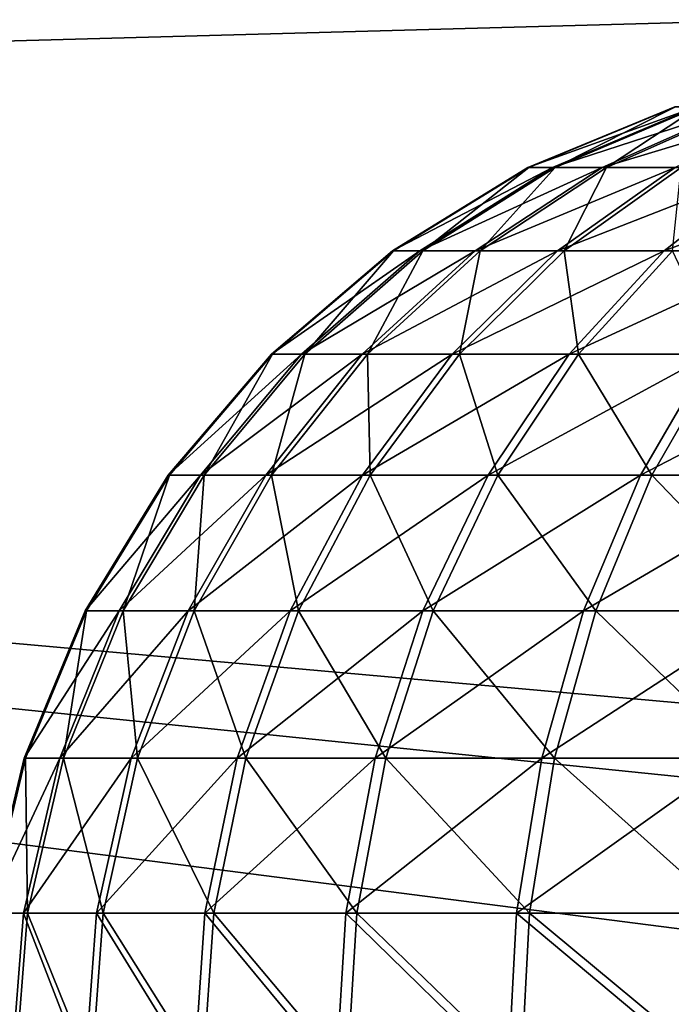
# Model space of a CAD drawing. Header units: metres. Extents: x -258 to 72, y -72 to 102.
# Tile 10 of 256: x -248.867 to -247.903, y 11.3 to 12.756. Entities that reach past the tile are written whole.
import ezdxf

# ---------------------------------------------------------------- set-up
doc = ezdxf.new("R2010")
doc.units = ezdxf.units.M
doc.layers.add('solid_FREESTAND_ASM_SW0005', color=7, linetype='CONTINUOUS')

msp = doc.modelspace()

# ---------------------------------------------------------------- linework, layer by layer
at = {"layer": 'solid_FREESTAND_ASM_SW0005'}
for points in [[(-245.702621, 12.811649, 27.673697), (-256.499908, 12.516209, 27.799898), (-256.5, 14.000009, 27.799995)], [(-196.306244, -13.5, 45.799999), (-196.306244, 13.5, 45.799999), (-256.5, 13.5, 45.799999)], [(-196.306244, -13.5, 45.799999), (-256.5, 13.5, 45.799999), (-256.5, -13.5, 45.799999)], [(-245.702621, 12.811649, 27.673697), (-245.70639, 11.550008, 27.613888), (-256.499908, 12.516209, 27.799898)], [(-248.115463, 12.537151, 41.117172), (-247.898224, 12.627093, 41.101982), (-247.866577, 12.627093, 41.318916)], [(-248.115463, 12.537151, 41.117172), (-248.114151, 12.537151, 40.865288), (-247.898224, 12.627093, 41.101982)], [(-248.079102, 12.537151, 41.366421), (-248.115463, 12.537151, 41.117172), (-247.866577, 12.627093, 41.318916)], [(-248.114151, 12.537151, 40.865288), (-247.897079, 12.627093, 40.882751), (-247.898224, 12.627093, 41.101982)], [(-248.114151, 12.537151, 40.865288), (-248.07518, 12.537151, 40.616432), (-247.897079, 12.627093, 40.882751)], [(-248.079102, 12.537151, 41.366421), (-247.866577, 12.627093, 41.318916), (-247.802841, 12.627093, 41.528679)], [(-248.005875, 12.537151, 41.60743), (-248.079102, 12.537151, 41.366421), (-247.802841, 12.627093, 41.528679)], [(-248.07518, 12.537151, 40.616432), (-247.863159, 12.627093, 40.666161), (-247.897079, 12.627093, 40.882751)], [(-248.07518, 12.537151, 40.616432), (-247.999435, 12.537151, 40.376205), (-247.863159, 12.627093, 40.666161)], [(-248.005875, 12.537151, 41.60743), (-247.802841, 12.627093, 41.528679), (-247.708466, 12.627093, 41.726555)], [(-247.89743, 12.537151, 41.834782), (-248.005875, 12.537151, 41.60743), (-247.708466, 12.627093, 41.726555)], [(-247.999435, 12.537151, 40.376205), (-247.797241, 12.627093, 40.457077), (-247.863159, 12.627093, 40.666161)], [(-247.999435, 12.537151, 40.376205), (-247.888611, 12.537151, 40.150002), (-247.797241, 12.627093, 40.457077)], [(-248.315979, 12.414218, 41.131191), (-248.115463, 12.537151, 41.117172), (-248.079102, 12.537151, 41.366421)], [(-248.315979, 12.414218, 41.131191), (-248.314499, 12.414218, 40.849167), (-248.115463, 12.537151, 41.117172)], [(-248.275253, 12.414218, 41.410267), (-248.315979, 12.414218, 41.131191), (-248.079102, 12.537151, 41.366421)], [(-248.314499, 12.414218, 40.849167), (-248.114151, 12.537151, 40.865288), (-248.115463, 12.537151, 41.117172)], [(-248.314499, 12.414218, 40.849167), (-248.270859, 12.414218, 40.570534), (-248.114151, 12.537151, 40.865288)], [(-248.275253, 12.414218, 41.410267), (-248.079102, 12.537151, 41.366421), (-248.005875, 12.537151, 41.60743)], [(-248.193268, 12.414218, 41.680115), (-248.275253, 12.414218, 41.410267), (-248.005875, 12.537151, 41.60743)], [(-248.270859, 12.414218, 40.570534), (-248.07518, 12.537151, 40.616432), (-248.114151, 12.537151, 40.865288)], [(-248.270859, 12.414218, 40.570534), (-248.18605, 12.414218, 40.301559), (-248.07518, 12.537151, 40.616432)], [(-248.193268, 12.414218, 41.680115), (-248.005875, 12.537151, 41.60743), (-247.89743, 12.537151, 41.834782)], [(-248.071854, 12.414218, 41.934669), (-248.193268, 12.414218, 41.680115), (-247.89743, 12.537151, 41.834782)], [(-248.18605, 12.414218, 40.301559), (-247.999435, 12.537151, 40.376205), (-248.07518, 12.537151, 40.616432)], [(-248.18605, 12.414218, 40.301559), (-248.061981, 12.414218, 40.04829), (-247.999435, 12.537151, 40.376205)], [(-248.071854, 12.414218, 41.934669), (-247.89743, 12.537151, 41.834782), (-247.756226, 12.537151, 42.043358)], [(-247.913742, 12.414218, 42.168209), (-248.071854, 12.414218, 41.934669), (-247.756226, 12.537151, 42.043358)], [(-248.061981, 12.414218, 40.04829), (-247.888611, 12.537151, 40.150002), (-247.999435, 12.537151, 40.376205)], [(-248.061981, 12.414218, 40.04829), (-247.901428, 12.414218, 39.816422), (-247.888611, 12.537151, 40.150002)], [(-247.913742, 12.414218, 42.168209), (-247.756226, 12.537151, 42.043358), (-247.585403, 12.537151, 42.228474)], [(-247.722488, 12.414218, 42.375473), (-247.913742, 12.414218, 42.168209), (-247.585403, 12.537151, 42.228474)], [(-246.635284, 11.250038, 27.617548), (-256.499817, 11.017271, 27.799812), (-256.499908, 12.516209, 27.799898)], [(-246.051651, 11.448066, 27.615381), (-246.635284, 11.250038, 27.617548), (-256.499908, 12.516209, 27.799898)], [(-245.70639, 11.550008, 27.613888), (-246.051651, 11.448066, 27.615381), (-256.499908, 12.516209, 27.799898)], [(-248.494812, 12.261327, 41.1437), (-248.315979, 12.414218, 41.131191), (-248.275253, 12.414218, 41.410267)], [(-248.494812, 12.261327, 41.1437), (-248.493195, 12.261327, 40.834789), (-248.315979, 12.414218, 41.131191)], [(-248.450211, 12.261327, 41.449375), (-248.494812, 12.261327, 41.1437), (-248.275253, 12.414218, 41.410267)], [(-248.493195, 12.261327, 40.834789), (-248.314499, 12.414218, 40.849167), (-248.315979, 12.414218, 41.131191)], [(-248.493195, 12.261327, 40.834789), (-248.445389, 12.261327, 40.529598), (-248.314499, 12.414218, 40.849167)], [(-248.450211, 12.261327, 41.449375), (-248.275253, 12.414218, 41.410267), (-248.193268, 12.414218, 41.680115)], [(-248.360413, 12.261327, 41.744946), (-248.450211, 12.261327, 41.449375), (-248.193268, 12.414218, 41.680115)], [(-248.445389, 12.261327, 40.529598), (-248.270859, 12.414218, 40.570534), (-248.314499, 12.414218, 40.849167)], [(-248.445389, 12.261327, 40.529598), (-248.352509, 12.261327, 40.234985), (-248.270859, 12.414218, 40.570534)], [(-248.360413, 12.261327, 41.744946), (-248.193268, 12.414218, 41.680115), (-248.071854, 12.414218, 41.934669)], [(-248.227417, 12.261327, 42.023762), (-248.360413, 12.261327, 41.744946), (-248.071854, 12.414218, 41.934669)], [(-248.352509, 12.261327, 40.234985), (-248.18605, 12.414218, 40.301559), (-248.270859, 12.414218, 40.570534)], [(-248.352509, 12.261327, 40.234985), (-248.216599, 12.261327, 39.957573), (-248.18605, 12.414218, 40.301559)], [(-248.227417, 12.261327, 42.023762), (-248.071854, 12.414218, 41.934669), (-247.913742, 12.414218, 42.168209)], [(-248.05423, 12.261327, 42.27956), (-248.227417, 12.261327, 42.023762), (-247.913742, 12.414218, 42.168209)], [(-248.216599, 12.261327, 39.957573), (-248.061981, 12.414218, 40.04829), (-248.18605, 12.414218, 40.301559)], [(-248.216599, 12.261327, 39.957573), (-248.040741, 12.261327, 39.703606), (-248.061981, 12.414218, 40.04829)], [(-248.040741, 12.261327, 39.703606), (-247.901428, 12.414218, 39.816422), (-248.061981, 12.414218, 40.04829)], [(-248.05423, 12.261327, 42.27956), (-247.913742, 12.414218, 42.168209), (-247.722488, 12.414218, 42.375473)], [(-247.844742, 12.261327, 42.506584), (-248.05423, 12.261327, 42.27956), (-247.722488, 12.414218, 42.375473)], [(-248.040741, 12.261327, 39.703606), (-247.828888, 12.261327, 39.478786), (-247.901428, 12.414218, 39.816422)], [(-248.647552, 12.08225, 41.154377), (-248.494812, 12.261327, 41.1437), (-248.450211, 12.261327, 41.449375)], [(-248.647552, 12.08225, 41.154377), (-248.645813, 12.08225, 40.82251), (-248.494812, 12.261327, 41.1437)], [(-248.59964, 12.08225, 41.482777), (-248.647552, 12.08225, 41.154377), (-248.450211, 12.261327, 41.449375)], [(-248.645813, 12.08225, 40.82251), (-248.493195, 12.261327, 40.834789), (-248.494812, 12.261327, 41.1437)], [(-248.645813, 12.08225, 40.82251), (-248.594467, 12.08225, 40.494633), (-248.493195, 12.261327, 40.834789)], [(-248.59964, 12.08225, 41.482777), (-248.450211, 12.261327, 41.449375), (-248.360413, 12.261327, 41.744946)], [(-248.503159, 12.08225, 41.800316), (-248.59964, 12.08225, 41.482777), (-248.360413, 12.261327, 41.744946)], [(-248.594467, 12.08225, 40.494633), (-248.445389, 12.261327, 40.529598), (-248.493195, 12.261327, 40.834789)], [(-248.594467, 12.08225, 40.494633), (-248.494675, 12.08225, 40.178123), (-248.445389, 12.261327, 40.529598)], [(-248.503159, 12.08225, 41.800316), (-248.360413, 12.261327, 41.744946), (-248.227417, 12.261327, 42.023762)], [(-248.360291, 12.08225, 42.099857), (-248.503159, 12.08225, 41.800316), (-248.227417, 12.261327, 42.023762)], [(-248.494675, 12.08225, 40.178123), (-248.352509, 12.261327, 40.234985), (-248.445389, 12.261327, 40.529598)], [(-248.494675, 12.08225, 40.178123), (-248.348663, 12.08225, 39.880093), (-248.352509, 12.261327, 40.234985)], [(-248.360291, 12.08225, 42.099857), (-248.227417, 12.261327, 42.023762), (-248.05423, 12.261327, 42.27956)], [(-248.174225, 12.08225, 42.374668), (-248.360291, 12.08225, 42.099857), (-248.05423, 12.261327, 42.27956)], [(-248.348663, 12.08225, 39.880093), (-248.216599, 12.261327, 39.957573), (-248.352509, 12.261327, 40.234985)], [(-248.348663, 12.08225, 39.880093), (-248.159744, 12.08225, 39.607246), (-248.216599, 12.261327, 39.957573)], [(-248.159744, 12.08225, 39.607246), (-248.040741, 12.261327, 39.703606), (-248.216599, 12.261327, 39.957573)], [(-248.174225, 12.08225, 42.374668), (-248.05423, 12.261327, 42.27956), (-247.844742, 12.261327, 42.506584)], [(-247.949173, 12.08225, 42.618565), (-248.174225, 12.08225, 42.374668), (-247.844742, 12.261327, 42.506584)], [(-248.159744, 12.08225, 39.607246), (-247.932129, 12.08225, 39.365719), (-248.040741, 12.261327, 39.703606)], [(-247.932129, 12.08225, 39.365719), (-247.828888, 12.261327, 39.478786), (-248.040741, 12.261327, 39.703606)], [(-247.949173, 12.08225, 42.618565), (-247.844742, 12.261327, 42.506584), (-247.603653, 12.261327, 42.69973)], [(-247.69017, 12.08225, 42.826065), (-247.949173, 12.08225, 42.618565), (-247.603653, 12.261327, 42.69973)], [(-247.932129, 12.08225, 39.365719), (-247.670975, 12.08225, 39.160938), (-247.828888, 12.261327, 39.478786)], [(-248.770432, 11.881406, 41.162971), (-248.647552, 12.08225, 41.154377), (-248.59964, 12.08225, 41.482777)], [(-248.770432, 11.881406, 41.162971), (-248.7686, 11.881406, 40.81263), (-248.647552, 12.08225, 41.154377)], [(-248.719864, 11.881406, 41.509647), (-248.770432, 11.881406, 41.162971), (-248.59964, 12.08225, 41.482777)], [(-248.7686, 11.881406, 40.81263), (-248.645813, 12.08225, 40.82251), (-248.647552, 12.08225, 41.154377)], [(-248.7686, 11.881406, 40.81263), (-248.714401, 11.881406, 40.466503), (-248.645813, 12.08225, 40.82251)], [(-248.719864, 11.881406, 41.509647), (-248.59964, 12.08225, 41.482777), (-248.503159, 12.08225, 41.800316)], [(-248.618011, 11.881406, 41.84486), (-248.719864, 11.881406, 41.509647), (-248.503159, 12.08225, 41.800316)], [(-248.714401, 11.881406, 40.466503), (-248.594467, 12.08225, 40.494633), (-248.645813, 12.08225, 40.82251)], [(-248.714401, 11.881406, 40.466503), (-248.609055, 11.881406, 40.132374), (-248.594467, 12.08225, 40.494633)], [(-248.618011, 11.881406, 41.84486), (-248.503159, 12.08225, 41.800316), (-248.360291, 12.08225, 42.099857)], [(-248.467194, 11.881406, 42.161079), (-248.618011, 11.881406, 41.84486), (-248.360291, 12.08225, 42.099857)], [(-248.609055, 11.881406, 40.132374), (-248.494675, 12.08225, 40.178123), (-248.594467, 12.08225, 40.494633)], [(-248.609055, 11.881406, 40.132374), (-248.45491, 11.881406, 39.817757), (-248.494675, 12.08225, 40.178123)], [(-248.45491, 11.881406, 39.817757), (-248.348663, 12.08225, 39.880093), (-248.494675, 12.08225, 40.178123)], [(-248.467194, 11.881406, 42.161079), (-248.360291, 12.08225, 42.099857), (-248.174225, 12.08225, 42.374668)], [(-248.270767, 11.881406, 42.451183), (-248.467194, 11.881406, 42.161079), (-248.174225, 12.08225, 42.374668)], [(-248.45491, 11.881406, 39.817757), (-248.255478, 11.881406, 39.52972), (-248.348663, 12.08225, 39.880093)], [(-248.255478, 11.881406, 39.52972), (-248.159744, 12.08225, 39.607246), (-248.348663, 12.08225, 39.880093)], [(-248.270767, 11.881406, 42.451183), (-248.174225, 12.08225, 42.374668), (-247.949173, 12.08225, 42.618565)], [(-248.033173, 11.881406, 42.70866), (-248.270767, 11.881406, 42.451183), (-247.949173, 12.08225, 42.618565)], [(-248.255478, 11.881406, 39.52972), (-248.015198, 11.881406, 39.27475), (-248.159744, 12.08225, 39.607246)], [(-248.015198, 11.881406, 39.27475), (-247.932129, 12.08225, 39.365719), (-248.159744, 12.08225, 39.607246)], [(-248.033173, 11.881406, 42.70866), (-247.949173, 12.08225, 42.618565), (-247.69017, 12.08225, 42.826065)], [(-247.759766, 11.881406, 42.927708), (-248.033173, 11.881406, 42.70866), (-247.69017, 12.08225, 42.826065)], [(-248.015198, 11.881406, 39.27475), (-247.739502, 11.881406, 39.058575), (-247.932129, 12.08225, 39.365719)], [(-247.739502, 11.881406, 39.058575), (-247.670975, 12.08225, 39.160938), (-247.932129, 12.08225, 39.365719)], [(-248.860428, 11.66375, 41.169266), (-248.770432, 11.881406, 41.162971), (-248.719864, 11.881406, 41.509647)], [(-248.860428, 11.66375, 41.169266), (-248.858521, 11.66375, 40.805397), (-248.770432, 11.881406, 41.162971)], [(-248.807907, 11.66375, 41.529327), (-248.860428, 11.66375, 41.169266), (-248.719864, 11.881406, 41.509647)], [(-248.858521, 11.66375, 40.805397), (-248.7686, 11.881406, 40.81263), (-248.770432, 11.881406, 41.162971)], [(-248.858521, 11.66375, 40.805397), (-248.802231, 11.66375, 40.445904), (-248.7686, 11.881406, 40.81263)], [(-248.807907, 11.66375, 41.529327), (-248.719864, 11.881406, 41.509647), (-248.618011, 11.881406, 41.84486)], [(-248.702118, 11.66375, 41.877487), (-248.807907, 11.66375, 41.529327), (-248.618011, 11.881406, 41.84486)], [(-248.802231, 11.66375, 40.445904), (-248.714401, 11.881406, 40.466503), (-248.7686, 11.881406, 40.81263)], [(-248.802231, 11.66375, 40.445904), (-248.69281, 11.66375, 40.098873), (-248.714401, 11.881406, 40.466503)], [(-248.69281, 11.66375, 40.098873), (-248.609055, 11.881406, 40.132374), (-248.714401, 11.881406, 40.466503)], [(-248.702118, 11.66375, 41.877487), (-248.618011, 11.881406, 41.84486), (-248.467194, 11.881406, 42.161079)], [(-248.545471, 11.66375, 42.205914), (-248.702118, 11.66375, 41.877487), (-248.467194, 11.881406, 42.161079)], [(-248.69281, 11.66375, 40.098873), (-248.53273, 11.66375, 39.772102), (-248.609055, 11.881406, 40.132374)], [(-248.53273, 11.66375, 39.772102), (-248.45491, 11.881406, 39.817757), (-248.609055, 11.881406, 40.132374)], [(-248.545471, 11.66375, 42.205914), (-248.467194, 11.881406, 42.161079), (-248.270767, 11.881406, 42.451183)], [(-248.341476, 11.66375, 42.507221), (-248.545471, 11.66375, 42.205914), (-248.270767, 11.881406, 42.451183)], [(-248.53273, 11.66375, 39.772102), (-248.325577, 11.66375, 39.472946), (-248.45491, 11.881406, 39.817757)], [(-248.325577, 11.66375, 39.472946), (-248.255478, 11.881406, 39.52972), (-248.45491, 11.881406, 39.817757)], [(-248.341476, 11.66375, 42.507221), (-248.270767, 11.881406, 42.451183), (-248.033173, 11.881406, 42.70866)], [(-248.094711, 11.66375, 42.774639), (-248.341476, 11.66375, 42.507221), (-248.033173, 11.881406, 42.70866)], [(-248.325577, 11.66375, 39.472946), (-248.076035, 11.66375, 39.20813), (-248.255478, 11.881406, 39.52972)], [(-248.076035, 11.66375, 39.20813), (-248.015198, 11.881406, 39.27475), (-248.255478, 11.881406, 39.52972)], [(-248.094711, 11.66375, 42.774639), (-248.033173, 11.881406, 42.70866), (-247.759766, 11.881406, 42.927708)], [(-247.81073, 11.66375, 43.002148), (-248.094711, 11.66375, 42.774639), (-247.759766, 11.881406, 42.927708)], [(-248.076035, 11.66375, 39.20813), (-247.789688, 11.66375, 38.983604), (-248.015198, 11.881406, 39.27475)], [(-247.789688, 11.66375, 38.983604), (-247.739502, 11.881406, 39.058575), (-248.015198, 11.881406, 39.27475)], [(-248.915314, 11.434651, 41.173103), (-248.860428, 11.66375, 41.169266), (-248.807907, 11.66375, 41.529327)], [(-248.915314, 11.434651, 41.173103), (-248.913376, 11.434651, 40.800983), (-248.860428, 11.66375, 41.169266)], [(-248.861603, 11.434651, 41.541328), (-248.915314, 11.434651, 41.173103), (-248.807907, 11.66375, 41.529327)], [(-248.913376, 11.434651, 40.800983), (-248.858521, 11.66375, 40.805397), (-248.860428, 11.66375, 41.169266)], [(-248.913376, 11.434651, 40.800983), (-248.855804, 11.434651, 40.433338), (-248.858521, 11.66375, 40.805397)], [(-248.861603, 11.434651, 41.541328), (-248.807907, 11.66375, 41.529327), (-248.702118, 11.66375, 41.877487)], [(-248.753418, 11.434651, 41.897385), (-248.861603, 11.434651, 41.541328), (-248.702118, 11.66375, 41.877487)], [(-248.855804, 11.434651, 40.433338), (-248.802231, 11.66375, 40.445904), (-248.858521, 11.66375, 40.805397)], [(-248.855804, 11.434651, 40.433338), (-248.743896, 11.434651, 40.078438), (-248.802231, 11.66375, 40.445904)], [(-248.743896, 11.434651, 40.078438), (-248.69281, 11.66375, 40.098873), (-248.802231, 11.66375, 40.445904)], [(-248.753418, 11.434651, 41.897385), (-248.702118, 11.66375, 41.877487), (-248.545471, 11.66375, 42.205914)], [(-248.593216, 11.434651, 42.233257), (-248.753418, 11.434651, 41.897385), (-248.545471, 11.66375, 42.205914)], [(-248.743896, 11.434651, 40.078438), (-248.580185, 11.434651, 39.744259), (-248.69281, 11.66375, 40.098873)], [(-248.580185, 11.434651, 39.744259), (-248.53273, 11.66375, 39.772102), (-248.69281, 11.66375, 40.098873)], [(-248.593216, 11.434651, 42.233257), (-248.545471, 11.66375, 42.205914), (-248.341476, 11.66375, 42.507221)], [(-248.384598, 11.434651, 42.541397), (-248.593216, 11.434651, 42.233257), (-248.341476, 11.66375, 42.507221)], [(-248.580185, 11.434651, 39.744259), (-248.368347, 11.434651, 39.43832), (-248.53273, 11.66375, 39.772102)], [(-248.368347, 11.434651, 39.43832), (-248.325577, 11.66375, 39.472946), (-248.53273, 11.66375, 39.772102)], [(-248.384598, 11.434651, 42.541397), (-248.341476, 11.66375, 42.507221), (-248.094711, 11.66375, 42.774639)], [(-248.132233, 11.434651, 42.814877), (-248.384598, 11.434651, 42.541397), (-248.094711, 11.66375, 42.774639)], [(-248.368347, 11.434651, 39.43832), (-248.113129, 11.434651, 39.1675), (-248.325577, 11.66375, 39.472946)], [(-248.113129, 11.434651, 39.1675), (-248.076035, 11.66375, 39.20813), (-248.325577, 11.66375, 39.472946)], [(-248.132233, 11.434651, 42.814877), (-248.094711, 11.66375, 42.774639), (-247.81073, 11.66375, 43.002148)], [(-247.841812, 11.434651, 43.047546), (-248.132233, 11.434651, 42.814877), (-247.81073, 11.66375, 43.002148)], [(-248.113129, 11.434651, 39.1675), (-247.820297, 11.434651, 38.937885), (-248.076035, 11.66375, 39.20813)], [(-247.820297, 11.434651, 38.937885), (-247.789688, 11.66375, 38.983604), (-248.076035, 11.66375, 39.20813)], [(-247.076431, 11.449672, 20.28702), (-248.205261, 11.02749, 20.445667), (-246.051651, 11.448066, 27.615381)], [(-247.076431, 11.449672, 20.28702), (-248.07959, 10.568011, 19.92309), (-248.205261, 11.02749, 20.445667)], [(-248.205261, 11.02749, 20.445667), (-246.635284, 11.250038, 27.617548), (-246.051651, 11.448066, 27.615381)], [(-247.076431, 11.449672, 20.28702), (-246.997787, 10.972602, 19.771053), (-248.07959, 10.568011, 19.92309)], [(-248.861603, 11.434651, 41.541328), (-248.879639, 11.2, 41.545315), (-248.915314, 11.434651, 41.173103)], [(-248.913376, 11.434651, 40.800983), (-248.873779, 11.2, 40.429131), (-248.855804, 11.434651, 40.433338)], [(-248.861603, 11.434651, 41.541328), (-248.77066, 11.2, 41.904022), (-248.879639, 11.2, 41.545315)], [(-248.855804, 11.434651, 40.433338), (-248.873779, 11.2, 40.429131), (-248.761063, 11.2, 40.071617)], [(-248.753418, 11.434651, 41.897385), (-248.77066, 11.2, 41.904022), (-248.861603, 11.434651, 41.541328)], [(-248.855804, 11.434651, 40.433338), (-248.761063, 11.2, 40.071617), (-248.743896, 11.434651, 40.078438)], [(-248.753418, 11.434651, 41.897385), (-248.609268, 11.2, 42.242397), (-248.77066, 11.2, 41.904022)], [(-248.743896, 11.434651, 40.078438), (-248.761063, 11.2, 40.071617), (-248.59613, 11.2, 39.734943)], [(-248.593216, 11.434651, 42.233257), (-248.609268, 11.2, 42.242397), (-248.753418, 11.434651, 41.897385)], [(-248.743896, 11.434651, 40.078438), (-248.59613, 11.2, 39.734943), (-248.580185, 11.434651, 39.744259)], [(-248.593216, 11.434651, 42.233257), (-248.399094, 11.2, 42.552841), (-248.609268, 11.2, 42.242397)], [(-248.580185, 11.434651, 39.744259), (-248.59613, 11.2, 39.734943), (-248.382706, 11.2, 39.42672)], [(-248.384598, 11.434651, 42.541397), (-248.399094, 11.2, 42.552841), (-248.593216, 11.434651, 42.233257)], [(-248.580185, 11.434651, 39.744259), (-248.382706, 11.2, 39.42672), (-248.368347, 11.434651, 39.43832)], [(-248.384598, 11.434651, 42.541397), (-248.144852, 11.2, 42.828365), (-248.399094, 11.2, 42.552841)], [(-248.132233, 11.434651, 42.814877), (-248.144852, 11.2, 42.828365), (-248.384598, 11.434651, 42.541397)], [(-248.368347, 11.434651, 39.43832), (-248.382706, 11.2, 39.42672), (-248.125595, 11.2, 39.153877)], [(-248.368347, 11.434651, 39.43832), (-248.125595, 11.2, 39.153877), (-248.113129, 11.434651, 39.1675)], [(-248.132233, 11.434651, 42.814877), (-247.852264, 11.2, 43.062771), (-248.144852, 11.2, 42.828365)], [(-247.841812, 11.434651, 43.047546), (-247.852264, 11.2, 43.062771), (-248.132233, 11.434651, 42.814877)], [(-248.113129, 11.434651, 39.1675), (-248.125595, 11.2, 39.153877), (-247.830582, 11.2, 38.922546)], [(-248.113129, 11.434651, 39.1675), (-247.830582, 11.2, 38.922546), (-247.820297, 11.434651, 38.937885)]]:
    msp.add_3dface(points, dxfattribs=at)

doc.saveas('drawing.dxf')
